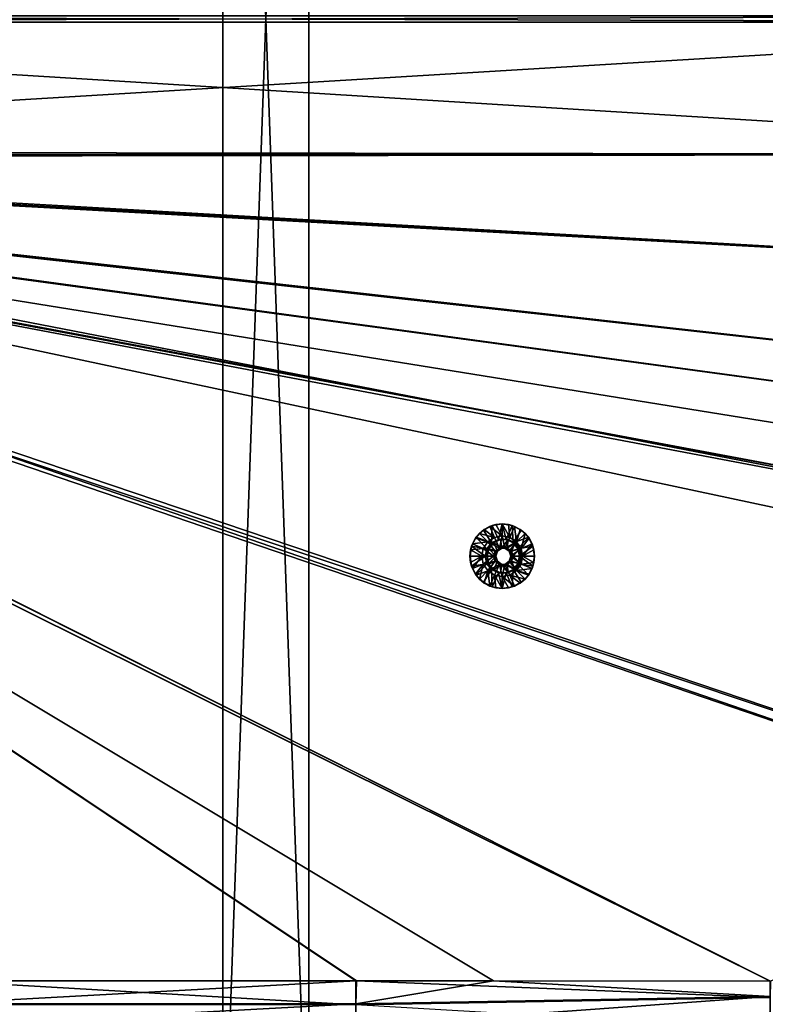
# Model space of a CAD drawing. Header units: metres. Extents: x -901 to 901, y -486 to 401.
# Tile 226 of 256: x 263 to 436, y -229 to 0. Entities that reach past the tile are written whole.
import ezdxf

# ---------------------------------------------------------------- set-up
doc = ezdxf.new("R2010")
doc.units = ezdxf.units.M

msp = doc.modelspace()

# ---------------------------------------------------------------- linework, layer by layer
at = {"layer": 'top0'}
for points in [[(562.200745, -0.734328, -490.04892), (562.200745, 0.734328, -490.04892), (63.597927, -0.734328, -500.493134)], [(562.200745, 0.734328, -490.04892), (63.597927, 0.734328, -500.493134), (63.597927, -0.734328, -500.493134)], [(562.26355, 0.734328, -493.048248), (562.26355, -0.734328, -493.048248), (63.660755, 0.734328, -503.492493)], [(562.26355, -0.734328, -493.048248), (63.660755, -0.734328, -503.492493), (63.660755, 0.734328, -503.492493)], [(63.597927, -0.734328, -500.493134), (63.597927, -30.845772, -500.493134), (562.200745, -0.734328, -490.04892)], [(63.597927, -30.845772, -500.493134), (562.200745, -31.580099, -490.04892), (562.200745, -0.734328, -490.04892)], [(63.660755, -30.845772, -503.492493), (63.660755, -0.734328, -503.492493), (562.26355, -31.580099, -493.048248)], [(562.26355, -31.580099, -493.048248), (63.660755, -0.734328, -503.492493), (562.26355, -0.734328, -493.048248)], [(63.639893, -31.580099, -503.49292), (556.825012, -127.259506, -492.974121), (63.320282, -33.791721, -503.495331)], [(562.207336, -60.024014, -490.032196), (562.200745, -31.580099, -490.04892), (63.535072, -32.116413, -500.494202)], [(562.200745, -31.580099, -490.04892), (63.558937, -31.84775, -500.493896), (63.535072, -32.116413, -500.494202)], [(562.200745, -31.580099, -490.04892), (63.577065, -31.580099, -500.493591), (63.558937, -31.84775, -500.493896)], [(63.597927, -30.845772, -500.493134), (63.577065, -31.580099, -500.493591), (562.200745, -31.580099, -490.04892)], [(63.639893, -31.580099, -503.49292), (63.660755, -30.845772, -503.492493), (562.26355, -31.580099, -493.048248)], [(562.26355, -31.580099, -493.048248), (562.270081, -60.027832, -493.031525), (63.639893, -31.580099, -503.49292)], [(562.270081, -60.027832, -493.031525), (556.825012, -127.259506, -492.974121), (63.639893, -31.580099, -503.49292)], [(518.09021, -190.658234, -490.42038), (63.258526, -33.780186, -500.496002), (62.84177, -35.37413, -500.496002)], [(63.320282, -33.791721, -503.495331), (520.393921, -188.45813, -493.390167), (62.849209, -35.558052, -503.495331)], [(553.106445, -138.14418, -490.004761), (63.263184, -33.760246, -500.495972), (63.258526, -33.780186, -500.496002)], [(553.106445, -138.14418, -490.004761), (63.258526, -33.780186, -500.496002), (518.09021, -190.658234, -490.42038)], [(557.079407, -125.99765, -489.9729), (63.32428, -33.484169, -500.495697), (63.263184, -33.760246, -500.495972)], [(557.079407, -125.99765, -489.9729), (63.263184, -33.760246, -500.495972), (553.106445, -138.14418, -490.004761)], [(556.825012, -127.259506, -492.974121), (520.393921, -188.45813, -493.390167), (63.320282, -33.791721, -503.495331)], [(561.663208, -101.056061, -489.961517), (63.378803, -33.209328, -500.495422), (63.32428, -33.484169, -500.495697)], [(559.94458, -113.591835, -489.958405), (63.32428, -33.484169, -500.495697), (557.079407, -125.99765, -489.9729)], [(561.663208, -101.056061, -489.961517), (63.32428, -33.484169, -500.495697), (559.94458, -113.591835, -489.958405)], [(562.227051, -88.468025, -489.982208), (63.426933, -32.935684, -500.495117), (63.378803, -33.209328, -500.495422)], [(562.227051, -88.468025, -489.982208), (63.378803, -33.209328, -500.495422), (561.663208, -101.056061, -489.961517)], [(63.469139, -32.661133, -500.494812), (63.426933, -32.935684, -500.495117), (562.227051, -88.468025, -489.982208)], [(63.505154, -32.387917, -500.494507), (63.469139, -32.661133, -500.494812), (562.207336, -60.024014, -490.032196)], [(562.207336, -60.024014, -490.032196), (63.469139, -32.661133, -500.494812), (562.227051, -88.468025, -489.982208)], [(63.535072, -32.116413, -500.494202), (63.505154, -32.387917, -500.494507), (562.207336, -60.024014, -490.032196)], [(437.279114, -223.842056, -491.717743), (62.84177, -35.37413, -500.496002), (62.038971, -37.179729, -500.496002)], [(62.849209, -35.558052, -503.495331), (437.335358, -223.870071, -494.717072), (62.116249, -37.232742, -503.495331)], [(518.09021, -190.658234, -490.42038), (62.84177, -35.37413, -500.496002), (437.279114, -223.842056, -491.717743)], [(520.393921, -188.45813, -493.390167), (437.335358, -223.870071, -494.717072), (62.849209, -35.558052, -503.495331)], [(244.527115, -223.826401, -495.064453), (340.921021, -223.74939, -493.471313), (62.038971, -37.179729, -500.496002)], [(340.921021, -223.74939, -493.471313), (372.984802, -223.770142, -492.901215), (62.038971, -37.179729, -500.496002)], [(62.038971, -37.179729, -500.496002), (372.984802, -223.770142, -492.901215), (437.279114, -223.842056, -491.717743)], [(437.335358, -223.870071, -494.717072), (341.090759, -223.79567, -496.466583), (62.116249, -37.232742, -503.495331)], [(62.116249, -37.232742, -503.495331), (341.090759, -223.79567, -496.466583), (244.761276, -223.802536, -498.037628)], [(340.921021, -223.74939, -493.471313), (244.512421, -229.078262, -494.721771), (340.904205, -229.093552, -493.165802)], [(340.921021, -223.74939, -493.471313), (244.527115, -223.826401, -495.064453), (244.512421, -229.078262, -494.721771)], [(340.949799, -229.396332, -496.149994), (244.546692, -229.389984, -497.7052), (244.761276, -223.802536, -498.037628)], [(341.090759, -223.79567, -496.466583), (340.949799, -229.396332, -496.149994), (244.761276, -223.802536, -498.037628)], [(372.984802, -223.770142, -492.901215), (340.921021, -223.74939, -493.471313), (340.904205, -229.093552, -493.165802)], [(372.984802, -223.770142, -492.901215), (340.904205, -229.093552, -493.165802), (437.268097, -227.462677, -491.574097)], [(437.323761, -227.669754, -494.566437), (340.949799, -229.396332, -496.149994), (341.090759, -223.79567, -496.466583)], [(437.335358, -223.870071, -494.717072), (437.323761, -227.669754, -494.566437), (341.090759, -223.79567, -496.466583)], [(437.279114, -223.842056, -491.717743), (372.984802, -223.770142, -492.901215), (437.268097, -227.462677, -491.574097)], [(437.234711, -234.495651, -490.6586), (437.268097, -227.462677, -491.574097), (340.87915, -234.394623, -492.38385)], [(437.268097, -227.462677, -491.574097), (340.904205, -229.093552, -493.165802), (340.87915, -234.394623, -492.38385)], [(437.323761, -227.669754, -494.566437), (437.288696, -235.059158, -493.604706), (340.949799, -229.396332, -496.149994)], [(340.904205, -229.093552, -493.165802), (244.512421, -229.078262, -494.721771), (244.490936, -234.36528, -493.926178)], [(340.87915, -234.394623, -492.38385), (340.904205, -229.093552, -493.165802), (244.490936, -234.36528, -493.926178)]]:
    msp.add_3dface(points, dxfattribs=at)
at = {"layer": 'top0123'}
for points in [[(329.990051, -280, -540), (309.990051, -280, -540), (309.990051, 280, -540)], [(329.990051, -280, -540), (309.990051, 280, -540), (329.990051, 280, -540)], [(309.990051, 280, -520), (309.990051, 280, -540), (309.990051, -280, -520)], [(309.990051, 280, -540), (309.990051, -280, -540), (309.990051, -280, -520)], [(329.990051, 280, -520), (309.990051, 280, -520), (309.990051, -280, -520)], [(329.990051, 280, -520), (309.990051, -280, -520), (329.990051, -280, -520)], [(329.990051, 280, -520), (329.990051, -280, -520), (329.990051, 280, -540)], [(329.990051, -280, -520), (329.990051, -280, -540), (329.990051, 280, -540)]]:
    msp.add_3dface(points, dxfattribs=at)
at = {"layer": 'top0123423'}
for points in [[(368.931274, -120.590363, -493.801208), (370.590149, -118.931129, -493.766479), (372.50415, -121.871429, -493.726379)], [(368.931274, -120.590363, -493.801208), (369.684937, -119.69545, -493.285309), (370.590149, -118.931129, -493.766479)], [(369.684937, -119.69545, -493.285309), (370.821228, -118.762733, -493.261505), (370.590149, -118.931129, -493.766479)], [(373.147827, -120.607994, -492.212555), (370.821228, -118.762733, -493.261505), (369.684937, -119.69545, -493.285309)], [(372.50415, -121.871429, -493.726379), (370.590149, -118.931129, -493.766479), (372.68045, -117.865829, -493.722687)], [(370.590149, -118.931129, -493.766479), (372.117584, -118.069656, -493.234375), (372.68045, -117.865829, -493.722687)], [(370.590149, -118.931129, -493.766479), (370.821228, -118.762733, -493.261505), (372.117584, -118.069656, -493.234375)], [(370.821228, -118.762733, -493.261505), (373.147827, -120.607994, -492.212555), (372.117584, -118.069656, -493.234375)], [(372.117584, -118.069656, -493.234375), (373.524231, -117.64286, -493.204895), (372.68045, -117.865829, -493.722687)], [(372.117584, -118.069656, -493.234375), (374.966156, -120.246231, -492.174469), (373.524231, -117.64286, -493.204895)], [(373.147827, -120.607994, -492.212555), (374.966156, -120.246231, -492.174469), (372.117584, -118.069656, -493.234375)], [(372.50415, -121.871429, -493.726379), (372.68045, -117.865829, -493.722687), (374.107666, -121.099045, -493.69278)], [(372.68045, -117.865829, -493.722687), (374.997559, -117.498756, -493.674133), (374.107666, -121.099045, -493.69278)], [(372.68045, -117.865829, -493.722687), (373.524231, -117.64286, -493.204895), (374.997559, -117.498756, -493.674133)], [(373.524231, -117.64286, -493.204895), (374.987091, -117.498756, -493.174255), (374.997559, -117.498756, -493.674133)], [(374.966156, -120.246231, -492.174469), (374.987091, -117.498756, -493.174255), (373.524231, -117.64286, -493.204895)], [(374.107666, -121.099045, -493.69278), (374.997559, -117.498756, -493.674133), (375.887451, -121.099045, -493.655518)], [(374.966156, -120.246231, -492.174469), (376.784454, -120.607994, -492.136383), (374.987091, -117.498756, -493.174255)], [(376.449951, -117.64286, -493.143616), (374.997559, -117.498756, -493.674133), (374.987091, -117.498756, -493.174255)], [(376.784454, -120.607994, -492.136383), (376.449951, -117.64286, -493.143616), (374.987091, -117.498756, -493.174255)], [(374.997559, -117.498756, -493.674133), (377.314667, -117.865829, -493.62561), (375.887451, -121.099045, -493.655518)], [(377.314667, -117.865829, -493.62561), (374.997559, -117.498756, -493.674133), (376.449951, -117.64286, -493.143616)], [(375.887451, -121.099045, -493.655518), (377.314667, -117.865829, -493.62561), (377.490967, -121.871429, -493.621918)], [(377.856567, -118.069656, -493.114136), (377.314667, -117.865829, -493.62561), (376.449951, -117.64286, -493.143616)], [(376.449951, -117.64286, -493.143616), (376.784454, -120.607994, -492.136383), (377.856567, -118.069656, -493.114136)], [(376.784454, -120.607994, -492.136383), (378.325958, -121.638214, -492.104095), (377.856567, -118.069656, -493.114136)], [(377.314667, -117.865829, -493.62561), (379.404968, -118.931129, -493.581818), (377.490967, -121.871429, -493.621918)], [(379.404968, -118.931129, -493.581818), (377.314667, -117.865829, -493.62561), (377.856567, -118.069656, -493.114136)], [(377.490967, -121.871429, -493.621918), (379.404968, -118.931129, -493.581818), (381.063843, -120.590363, -493.547058)], [(379.152954, -118.762733, -493.087006), (379.404968, -118.931129, -493.581818), (377.856567, -118.069656, -493.114136)], [(377.856567, -118.069656, -493.114136), (378.325958, -121.638214, -492.104095), (379.152954, -118.762733, -493.087006)], [(378.325958, -121.638214, -492.104095), (380.289215, -119.69545, -493.063202), (379.152954, -118.762733, -493.087006)], [(379.404968, -118.931129, -493.581818), (379.152954, -118.762733, -493.087006), (380.289215, -119.69545, -493.063202)], [(381.063843, -120.590363, -493.547058), (379.404968, -118.931129, -493.581818), (380.289215, -119.69545, -493.063202)], [(367.866211, -122.681129, -493.823517), (368.931274, -120.590363, -493.801208), (371.39447, -123.263222, -493.749603)], [(368.059509, -122.128624, -493.319366), (368.931274, -120.590363, -493.801208), (367.866211, -122.681129, -493.823517)], [(368.059509, -122.128624, -493.319366), (368.752441, -120.831978, -493.30484), (368.931274, -120.590363, -493.801208)], [(368.059509, -122.128624, -493.319366), (371.606354, -121.638214, -492.244843), (368.752441, -120.831978, -493.30484)], [(368.752441, -120.831978, -493.30484), (369.684937, -119.69545, -493.285309), (368.931274, -120.590363, -493.801208)], [(371.606354, -121.638214, -492.244843), (369.684937, -119.69545, -493.285309), (368.752441, -120.831978, -493.30484)], [(371.39447, -123.263222, -493.749603), (368.931274, -120.590363, -493.801208), (372.50415, -121.871429, -493.726379)], [(371.606354, -121.638214, -492.244843), (373.147827, -120.607994, -492.212555), (369.684937, -119.69545, -493.285309)], [(374.348236, -123.096642, -492.187408), (373.147827, -120.607994, -492.212555), (371.606354, -121.638214, -492.244843)], [(372.50415, -121.871429, -493.726379), (374.107666, -121.099045, -493.69278), (372.996277, -121.871429, -517.221191)], [(372.996277, -121.871429, -517.221191), (374.599823, -121.099045, -517.187622), (374.871796, -123.096642, -517.181946)], [(374.107666, -121.099045, -493.69278), (374.599823, -121.099045, -517.187622), (372.996277, -121.871429, -517.221191)], [(374.966156, -120.246231, -492.174469), (373.147827, -120.607994, -492.212555), (374.348236, -123.096642, -492.187408)], [(374.599823, -121.099045, -517.187622), (374.107666, -121.099045, -493.69278), (376.379578, -121.099045, -517.15033)], [(374.107666, -121.099045, -493.69278), (375.887451, -121.099045, -493.655518), (376.379578, -121.099045, -517.15033)], [(375.584045, -123.096642, -492.16153), (374.966156, -120.246231, -492.174469), (374.348236, -123.096642, -492.187408)], [(374.871796, -123.096642, -517.181946), (374.599823, -121.099045, -517.187622), (376.379578, -121.099045, -517.15033)], [(374.871796, -123.096642, -517.181946), (376.379578, -121.099045, -517.15033), (376.107605, -123.096642, -517.156067)], [(375.584045, -123.096642, -492.16153), (376.784454, -120.607994, -492.136383), (374.966156, -120.246231, -492.174469)], [(378.325958, -121.638214, -492.104095), (376.784454, -120.607994, -492.136383), (375.584045, -123.096642, -492.16153)], [(376.379578, -121.099045, -517.15033), (375.887451, -121.099045, -493.655518), (377.490967, -121.871429, -493.621918)], [(376.379578, -121.099045, -517.15033), (377.983124, -121.871429, -517.11676), (376.107605, -123.096642, -517.156067)], [(376.379578, -121.099045, -517.15033), (377.490967, -121.871429, -493.621918), (377.983124, -121.871429, -517.11676)], [(377.490967, -121.871429, -493.621918), (381.063843, -120.590363, -493.547058), (378.600647, -123.263222, -493.598663)], [(378.325958, -121.638214, -492.104095), (379.355927, -123.180038, -492.08252), (380.289215, -119.69545, -493.063202)], [(381.063843, -120.590363, -493.547058), (382.128906, -122.681129, -493.52475), (378.600647, -123.263222, -493.598663)], [(379.355927, -123.180038, -492.08252), (381.221741, -120.831978, -493.043671), (380.289215, -119.69545, -493.063202)], [(381.221741, -120.831978, -493.043671), (379.355927, -123.180038, -492.08252), (381.914673, -122.128624, -493.029144)], [(381.063843, -120.590363, -493.547058), (380.289215, -119.69545, -493.063202), (381.221741, -120.831978, -493.043671)], [(382.128906, -122.681129, -493.52475), (381.063843, -120.590363, -493.547058), (381.914673, -122.128624, -493.029144)], [(381.914673, -122.128624, -493.029144), (381.063843, -120.590363, -493.547058), (381.221741, -120.831978, -493.043671)], [(367.488739, -124.998756, -493.331329), (367.632813, -123.535576, -493.328308), (367.499207, -124.998756, -493.831207)], [(367.488739, -124.998756, -493.331329), (370.214661, -124.998756, -492.273987), (367.632813, -123.535576, -493.328308)], [(367.499207, -124.998756, -493.831207), (367.866211, -122.681129, -493.823517), (370.998444, -124.998756, -493.757904)], [(367.632813, -123.535576, -493.328308), (367.866211, -122.681129, -493.823517), (367.499207, -124.998756, -493.831207)], [(367.632813, -123.535576, -493.328308), (368.059509, -122.128624, -493.319366), (367.866211, -122.681129, -493.823517)], [(367.632813, -123.535576, -493.328308), (370.576355, -123.180038, -492.266418), (368.059509, -122.128624, -493.319366)], [(370.214661, -124.998756, -492.273987), (370.576355, -123.180038, -492.266418), (367.632813, -123.535576, -493.328308)], [(370.998444, -124.998756, -493.757904), (367.866211, -122.681129, -493.823517), (371.39447, -123.263222, -493.749603)], [(370.576355, -123.180038, -492.266418), (371.606354, -121.638214, -492.244843), (368.059509, -122.128624, -493.319366)], [(370.576355, -123.180038, -492.266418), (370.214661, -124.998756, -492.273987), (372.966583, -124.998756, -492.21637)], [(371.606354, -121.638214, -492.244843), (370.576355, -123.180038, -492.266418), (373.34845, -123.823181, -492.208344)], [(373.34845, -123.823181, -492.208344), (370.576355, -123.180038, -492.266418), (372.966583, -124.998756, -492.21637)], [(370.998444, -124.998756, -493.757904), (371.39447, -123.263222, -493.749603), (371.49057, -124.998756, -517.252747)], [(371.39447, -123.263222, -493.749603), (372.50415, -121.871429, -493.726379), (371.886627, -123.263222, -517.244446)], [(371.39447, -123.263222, -493.749603), (371.886627, -123.263222, -517.244446), (371.49057, -124.998756, -517.252747)], [(371.49057, -124.998756, -517.252747), (371.886627, -123.263222, -517.244446), (373.490143, -124.998756, -517.210876)], [(374.348236, -123.096642, -492.187408), (371.606354, -121.638214, -492.244843), (373.34845, -123.823181, -492.208344)], [(371.886627, -123.263222, -517.244446), (372.996277, -121.871429, -517.221191), (373.872009, -123.823181, -517.202881)], [(372.50415, -121.871429, -493.726379), (372.996277, -121.871429, -517.221191), (371.886627, -123.263222, -517.244446)], [(373.490143, -124.998756, -517.210876), (371.886627, -123.263222, -517.244446), (373.872009, -123.823181, -517.202881)], [(373.872009, -123.823181, -517.202881), (372.996277, -121.871429, -517.221191), (374.871796, -123.096642, -517.181946)], [(373.872009, -123.823181, -517.202881), (374.871796, -123.096642, -517.181946), (373.34845, -123.823181, -492.208344)], [(374.871796, -123.096642, -517.181946), (374.348236, -123.096642, -492.187408), (373.34845, -123.823181, -492.208344)], [(374.348236, -123.096642, -492.187408), (374.871796, -123.096642, -517.181946), (375.584045, -123.096642, -492.16153)], [(374.871796, -123.096642, -517.181946), (376.107605, -123.096642, -517.156067), (375.584045, -123.096642, -492.16153)], [(376.583832, -123.823181, -492.140594), (378.325958, -121.638214, -492.104095), (375.584045, -123.096642, -492.16153)], [(375.584045, -123.096642, -492.16153), (376.107605, -123.096642, -517.156067), (377.107391, -123.823181, -517.135132)], [(375.584045, -123.096642, -492.16153), (377.107391, -123.823181, -517.135132), (376.583832, -123.823181, -492.140594)], [(376.107605, -123.096642, -517.156067), (377.983124, -121.871429, -517.11676), (377.107391, -123.823181, -517.135132)], [(379.355927, -123.180038, -492.08252), (378.325958, -121.638214, -492.104095), (376.583832, -123.823181, -492.140594)], [(376.965698, -124.998756, -492.132599), (379.355927, -123.180038, -492.08252), (376.583832, -123.823181, -492.140594)], [(376.965698, -124.998756, -492.132599), (379.717621, -124.998756, -492.074951), (379.355927, -123.180038, -492.08252)], [(377.983124, -121.871429, -517.11676), (379.092773, -123.263222, -517.093506), (377.107391, -123.823181, -517.135132)], [(377.107391, -123.823181, -517.135132), (379.092773, -123.263222, -517.093506), (377.489258, -124.998756, -517.127075)], [(379.092773, -123.263222, -517.093506), (379.488831, -124.998756, -517.085205), (377.489258, -124.998756, -517.127075)], [(377.490967, -121.871429, -493.621918), (378.600647, -123.263222, -493.598663), (377.983124, -121.871429, -517.11676)], [(377.983124, -121.871429, -517.11676), (378.600647, -123.263222, -493.598663), (379.092773, -123.263222, -517.093506)], [(378.600647, -123.263222, -493.598663), (382.128906, -122.681129, -493.52475), (378.996674, -124.998756, -493.590363)], [(378.600647, -123.263222, -493.598663), (378.996674, -124.998756, -493.590363), (379.092773, -123.263222, -517.093506)], [(382.128906, -122.681129, -493.52475), (382.496948, -124.998756, -493.567078), (378.996674, -124.998756, -493.590363)], [(379.092773, -123.263222, -517.093506), (378.996674, -124.998756, -493.590363), (379.488831, -124.998756, -517.085205)], [(379.355927, -123.180038, -492.08252), (379.717621, -124.998756, -492.074951), (381.914673, -122.128624, -493.029144)], [(381.914673, -122.128624, -493.029144), (379.717621, -124.998756, -492.074951), (382.34137, -123.535576, -493.020203)], [(379.717621, -124.998756, -492.074951), (382.485443, -124.998756, -493.017181), (382.34137, -123.535576, -493.020203)], [(382.34137, -123.535576, -493.020203), (382.128906, -122.681129, -493.52475), (381.914673, -122.128624, -493.029144)], [(382.496948, -124.998756, -493.567078), (382.128906, -122.681129, -493.52475), (382.34137, -123.535576, -493.020203)], [(382.485443, -124.998756, -493.017181), (382.496948, -124.998756, -493.567078), (382.34137, -123.535576, -493.020203)], [(367.488739, -124.998756, -493.331329), (367.499207, -124.998756, -493.831207), (367.632813, -126.461929, -493.328308)], [(370.214661, -124.998756, -492.273987), (367.488739, -124.998756, -493.331329), (367.632813, -126.461929, -493.328308)], [(367.866211, -127.316383, -493.823517), (367.499207, -124.998756, -493.831207), (370.998444, -124.998756, -493.757904)], [(367.499207, -124.998756, -493.831207), (367.866211, -127.316383, -493.823517), (367.632813, -126.461929, -493.328308)], [(368.059509, -127.868881, -493.319366), (370.214661, -124.998756, -492.273987), (367.632813, -126.461929, -493.328308)], [(367.866211, -127.316383, -493.823517), (370.998444, -124.998756, -493.757904), (371.39447, -126.734291, -493.749603)], [(370.576355, -126.817467, -492.266418), (370.214661, -124.998756, -492.273987), (368.059509, -127.868881, -493.319366)], [(370.214661, -124.998756, -492.273987), (370.576355, -126.817467, -492.266418), (372.966583, -124.998756, -492.21637)], [(372.966583, -124.998756, -492.21637), (370.576355, -126.817467, -492.266418), (373.34845, -126.174324, -492.208344)], [(371.49057, -124.998756, -517.252747), (371.886627, -126.734291, -517.244446), (370.998444, -124.998756, -493.757904)], [(371.886627, -126.734291, -517.244446), (371.39447, -126.734291, -493.749603), (370.998444, -124.998756, -493.757904)], [(371.886627, -126.734291, -517.244446), (371.49057, -124.998756, -517.252747), (373.490143, -124.998756, -517.210876)], [(373.872009, -126.174324, -517.202881), (371.886627, -126.734291, -517.244446), (373.490143, -124.998756, -517.210876)], [(373.490143, -124.998756, -517.210876), (373.872009, -123.823181, -517.202881), (372.966583, -124.998756, -492.21637)], [(373.872009, -123.823181, -517.202881), (373.34845, -123.823181, -492.208344), (372.966583, -124.998756, -492.21637)], [(372.966583, -124.998756, -492.21637), (373.34845, -126.174324, -492.208344), (373.490143, -124.998756, -517.210876)], [(373.34845, -126.174324, -492.208344), (373.872009, -126.174324, -517.202881), (373.490143, -124.998756, -517.210876)], [(377.107391, -123.823181, -517.135132), (377.489258, -124.998756, -517.127075), (376.583832, -123.823181, -492.140594)], [(376.583832, -123.823181, -492.140594), (377.489258, -124.998756, -517.127075), (376.965698, -124.998756, -492.132599)], [(376.583832, -126.174324, -492.140594), (379.355927, -126.817467, -492.08252), (376.965698, -124.998756, -492.132599)], [(376.583832, -126.174324, -492.140594), (376.965698, -124.998756, -492.132599), (377.107391, -126.174324, -517.135132)], [(379.355927, -126.817467, -492.08252), (379.717621, -124.998756, -492.074951), (376.965698, -124.998756, -492.132599)], [(377.107391, -126.174324, -517.135132), (376.965698, -124.998756, -492.132599), (377.489258, -124.998756, -517.127075)], [(377.489258, -124.998756, -517.127075), (379.092773, -126.734291, -517.093506), (377.107391, -126.174324, -517.135132)], [(377.489258, -124.998756, -517.127075), (379.488831, -124.998756, -517.085205), (379.092773, -126.734291, -517.093506)], [(378.996674, -124.998756, -493.590363), (382.128906, -127.316383, -493.52475), (378.600647, -126.734291, -493.598663)], [(379.092773, -126.734291, -517.093506), (379.488831, -124.998756, -517.085205), (378.600647, -126.734291, -493.598663)], [(378.600647, -126.734291, -493.598663), (379.488831, -124.998756, -517.085205), (378.996674, -124.998756, -493.590363)], [(378.996674, -124.998756, -493.590363), (382.496948, -124.998756, -493.567078), (382.128906, -127.316383, -493.52475)], [(379.717621, -124.998756, -492.074951), (379.355927, -126.817467, -492.08252), (382.34137, -126.461929, -493.020203)], [(382.485443, -124.998756, -493.017181), (379.717621, -124.998756, -492.074951), (382.34137, -126.461929, -493.020203)], [(382.34137, -126.461929, -493.020203), (382.128906, -127.316383, -493.52475), (382.496948, -124.998756, -493.567078)], [(382.485443, -124.998756, -493.017181), (382.34137, -126.461929, -493.020203), (382.496948, -124.998756, -493.567078)], [(367.632813, -126.461929, -493.328308), (367.866211, -127.316383, -493.823517), (368.059509, -127.868881, -493.319366)], [(368.931274, -129.40715, -493.801208), (367.866211, -127.316383, -493.823517), (371.39447, -126.734291, -493.749603)], [(367.866211, -127.316383, -493.823517), (368.931274, -129.40715, -493.801208), (368.059509, -127.868881, -493.319366)], [(368.752441, -129.165527, -493.30484), (370.576355, -126.817467, -492.266418), (368.059509, -127.868881, -493.319366)], [(368.059509, -127.868881, -493.319366), (368.931274, -129.40715, -493.801208), (368.752441, -129.165527, -493.30484)], [(370.576355, -126.817467, -492.266418), (368.752441, -129.165527, -493.30484), (369.684937, -130.302048, -493.285309)], [(368.931274, -129.40715, -493.801208), (371.39447, -126.734291, -493.749603), (372.50415, -128.126083, -493.726379)], [(370.590149, -131.066376, -493.766479), (368.931274, -129.40715, -493.801208), (372.50415, -128.126083, -493.726379)], [(371.606354, -128.359299, -492.244843), (370.576355, -126.817467, -492.266418), (369.684937, -130.302048, -493.285309)], [(370.576355, -126.817467, -492.266418), (371.606354, -128.359299, -492.244843), (373.34845, -126.174324, -492.208344)], [(370.590149, -131.066376, -493.766479), (372.50415, -128.126083, -493.726379), (372.68045, -132.131683, -493.722687)], [(371.886627, -126.734291, -517.244446), (372.996277, -128.126083, -517.221191), (371.39447, -126.734291, -493.749603)], [(372.996277, -128.126083, -517.221191), (372.50415, -128.126083, -493.726379), (371.39447, -126.734291, -493.749603)], [(373.34845, -126.174324, -492.208344), (371.606354, -128.359299, -492.244843), (374.348236, -126.900864, -492.187408)], [(371.606354, -128.359299, -492.244843), (373.147827, -129.389511, -492.212555), (374.348236, -126.900864, -492.187408)], [(372.996277, -128.126083, -517.221191), (371.886627, -126.734291, -517.244446), (373.872009, -126.174324, -517.202881)], [(372.50415, -128.126083, -493.726379), (374.107666, -128.898468, -493.69278), (372.68045, -132.131683, -493.722687)], [(372.996277, -128.126083, -517.221191), (374.599823, -128.898468, -517.187622), (372.50415, -128.126083, -493.726379)], [(374.599823, -128.898468, -517.187622), (374.107666, -128.898468, -493.69278), (372.50415, -128.126083, -493.726379)], [(374.871796, -126.900864, -517.181946), (372.996277, -128.126083, -517.221191), (373.872009, -126.174324, -517.202881)], [(374.871796, -126.900864, -517.181946), (374.599823, -128.898468, -517.187622), (372.996277, -128.126083, -517.221191)], [(374.348236, -126.900864, -492.187408), (373.147827, -129.389511, -492.212555), (374.966156, -129.751282, -492.174469)], [(373.34845, -126.174324, -492.208344), (374.348236, -126.900864, -492.187408), (373.872009, -126.174324, -517.202881)], [(374.348236, -126.900864, -492.187408), (374.871796, -126.900864, -517.181946), (373.872009, -126.174324, -517.202881)], [(374.348236, -126.900864, -492.187408), (374.966156, -129.751282, -492.174469), (375.584045, -126.900864, -492.16153)], [(374.871796, -126.900864, -517.181946), (374.348236, -126.900864, -492.187408), (376.107605, -126.900864, -517.156067)], [(374.348236, -126.900864, -492.187408), (375.584045, -126.900864, -492.16153), (376.107605, -126.900864, -517.156067)], [(376.379578, -128.898468, -517.15033), (374.599823, -128.898468, -517.187622), (374.871796, -126.900864, -517.181946)], [(376.107605, -126.900864, -517.156067), (376.379578, -128.898468, -517.15033), (374.871796, -126.900864, -517.181946)], [(374.966156, -129.751282, -492.174469), (376.784454, -129.389511, -492.136383), (375.584045, -126.900864, -492.16153)], [(375.584045, -126.900864, -492.16153), (378.325958, -128.359299, -492.104095), (376.583832, -126.174324, -492.140594)], [(376.107605, -126.900864, -517.156067), (375.584045, -126.900864, -492.16153), (376.583832, -126.174324, -492.140594)], [(375.584045, -126.900864, -492.16153), (376.784454, -129.389511, -492.136383), (378.325958, -128.359299, -492.104095)], [(375.887451, -128.898468, -493.655518), (377.490967, -128.126083, -493.621918), (377.314667, -132.131683, -493.62561)], [(375.887451, -128.898468, -493.655518), (376.379578, -128.898468, -517.15033), (377.983124, -128.126083, -517.11676)], [(375.887451, -128.898468, -493.655518), (377.983124, -128.126083, -517.11676), (377.490967, -128.126083, -493.621918)], [(377.107391, -126.174324, -517.135132), (377.983124, -128.126083, -517.11676), (376.107605, -126.900864, -517.156067)], [(376.107605, -126.900864, -517.156067), (376.583832, -126.174324, -492.140594), (377.107391, -126.174324, -517.135132)], [(377.983124, -128.126083, -517.11676), (376.379578, -128.898468, -517.15033), (376.107605, -126.900864, -517.156067)], [(378.325958, -128.359299, -492.104095), (379.355927, -126.817467, -492.08252), (376.583832, -126.174324, -492.140594)], [(379.092773, -126.734291, -517.093506), (377.983124, -128.126083, -517.11676), (377.107391, -126.174324, -517.135132)], [(377.314667, -132.131683, -493.62561), (377.490967, -128.126083, -493.621918), (379.404968, -131.066376, -493.581818)], [(378.600647, -126.734291, -493.598663), (381.063843, -129.40715, -493.547058), (377.490967, -128.126083, -493.621918)], [(377.983124, -128.126083, -517.11676), (379.092773, -126.734291, -517.093506), (377.490967, -128.126083, -493.621918)], [(377.490967, -128.126083, -493.621918), (379.092773, -126.734291, -517.093506), (378.600647, -126.734291, -493.598663)], [(377.490967, -128.126083, -493.621918), (381.063843, -129.40715, -493.547058), (379.404968, -131.066376, -493.581818)], [(379.355927, -126.817467, -492.08252), (378.325958, -128.359299, -492.104095), (381.914673, -127.868881, -493.029144)], [(381.914673, -127.868881, -493.029144), (378.325958, -128.359299, -492.104095), (381.221741, -129.165527, -493.043671)], [(382.128906, -127.316383, -493.52475), (381.063843, -129.40715, -493.547058), (378.600647, -126.734291, -493.598663)], [(382.34137, -126.461929, -493.020203), (379.355927, -126.817467, -492.08252), (381.914673, -127.868881, -493.029144)], [(381.914673, -127.868881, -493.029144), (381.063843, -129.40715, -493.547058), (382.128906, -127.316383, -493.52475)], [(381.914673, -127.868881, -493.029144), (381.221741, -129.165527, -493.043671), (381.063843, -129.40715, -493.547058)], [(382.34137, -126.461929, -493.020203), (381.914673, -127.868881, -493.029144), (382.128906, -127.316383, -493.52475)], [(368.931274, -129.40715, -493.801208), (369.684937, -130.302048, -493.285309), (368.752441, -129.165527, -493.30484)], [(368.931274, -129.40715, -493.801208), (370.590149, -131.066376, -493.766479), (369.684937, -130.302048, -493.285309)], [(371.606354, -128.359299, -492.244843), (369.684937, -130.302048, -493.285309), (370.821228, -131.234772, -493.261505)], [(370.590149, -131.066376, -493.766479), (370.821228, -131.234772, -493.261505), (369.684937, -130.302048, -493.285309)], [(372.117584, -131.927856, -493.234375), (371.606354, -128.359299, -492.244843), (370.821228, -131.234772, -493.261505)], [(373.147827, -129.389511, -492.212555), (371.606354, -128.359299, -492.244843), (372.117584, -131.927856, -493.234375)], [(373.524231, -132.354645, -493.204895), (373.147827, -129.389511, -492.212555), (372.117584, -131.927856, -493.234375)], [(372.68045, -132.131683, -493.722687), (374.107666, -128.898468, -493.69278), (374.997559, -132.498749, -493.674133)], [(374.966156, -129.751282, -492.174469), (373.147827, -129.389511, -492.212555), (374.987091, -132.498749, -493.174255)], [(373.147827, -129.389511, -492.212555), (373.524231, -132.354645, -493.204895), (374.987091, -132.498749, -493.174255)], [(374.107666, -128.898468, -493.69278), (375.887451, -128.898468, -493.655518), (374.997559, -132.498749, -493.674133)], [(374.107666, -128.898468, -493.69278), (374.599823, -128.898468, -517.187622), (375.887451, -128.898468, -493.655518)], [(374.599823, -128.898468, -517.187622), (376.379578, -128.898468, -517.15033), (375.887451, -128.898468, -493.655518)], [(376.784454, -129.389511, -492.136383), (374.966156, -129.751282, -492.174469), (377.856567, -131.927856, -493.114136)], [(377.856567, -131.927856, -493.114136), (374.966156, -129.751282, -492.174469), (376.449951, -132.354645, -493.143616)], [(374.966156, -129.751282, -492.174469), (374.987091, -132.498749, -493.174255), (376.449951, -132.354645, -493.143616)], [(374.997559, -132.498749, -493.674133), (375.887451, -128.898468, -493.655518), (377.314667, -132.131683, -493.62561)], [(378.325958, -128.359299, -492.104095), (376.784454, -129.389511, -492.136383), (380.289215, -130.302048, -493.063202)], [(376.784454, -129.389511, -492.136383), (379.152954, -131.234772, -493.087006), (380.289215, -130.302048, -493.063202)], [(379.152954, -131.234772, -493.087006), (376.784454, -129.389511, -492.136383), (377.856567, -131.927856, -493.114136)], [(378.325958, -128.359299, -492.104095), (380.289215, -130.302048, -493.063202), (381.221741, -129.165527, -493.043671)], [(380.289215, -130.302048, -493.063202), (379.152954, -131.234772, -493.087006), (379.404968, -131.066376, -493.581818)], [(381.063843, -129.40715, -493.547058), (380.289215, -130.302048, -493.063202), (379.404968, -131.066376, -493.581818)], [(381.221741, -129.165527, -493.043671), (380.289215, -130.302048, -493.063202), (381.063843, -129.40715, -493.547058)], [(370.821228, -131.234772, -493.261505), (370.590149, -131.066376, -493.766479), (372.117584, -131.927856, -493.234375)], [(370.590149, -131.066376, -493.766479), (372.68045, -132.131683, -493.722687), (372.117584, -131.927856, -493.234375)], [(372.117584, -131.927856, -493.234375), (372.68045, -132.131683, -493.722687), (373.524231, -132.354645, -493.204895)], [(372.68045, -132.131683, -493.722687), (374.997559, -132.498749, -493.674133), (373.524231, -132.354645, -493.204895)], [(373.524231, -132.354645, -493.204895), (374.997559, -132.498749, -493.674133), (374.987091, -132.498749, -493.174255)], [(376.449951, -132.354645, -493.143616), (374.987091, -132.498749, -493.174255), (374.997559, -132.498749, -493.674133)], [(377.314667, -132.131683, -493.62561), (376.449951, -132.354645, -493.143616), (374.997559, -132.498749, -493.674133)], [(377.856567, -131.927856, -493.114136), (376.449951, -132.354645, -493.143616), (377.314667, -132.131683, -493.62561)], [(379.404968, -131.066376, -493.581818), (377.856567, -131.927856, -493.114136), (377.314667, -132.131683, -493.62561)], [(379.404968, -131.066376, -493.581818), (379.152954, -131.234772, -493.087006), (377.856567, -131.927856, -493.114136)]]:
    msp.add_3dface(points, dxfattribs=at)

doc.saveas('drawing.dxf')
